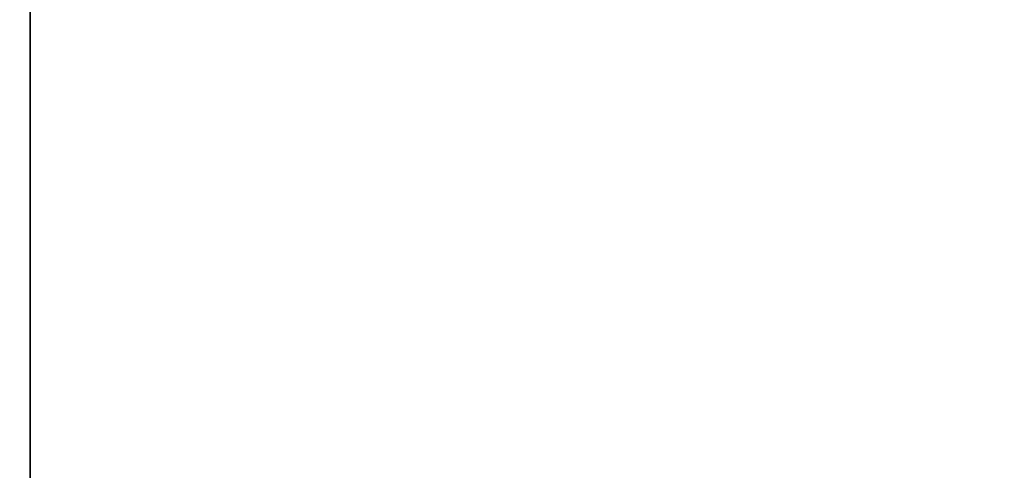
# Model space of a CAD drawing. Header units: metres. Extents: x -59 to 28, y 0 to 1560.
# Tile 61 of 117: x -37 to -13, y 1462 to 1473. Entities that reach past the tile are written whole.
import ezdxf

# ---------------------------------------------------------------- set-up
doc = ezdxf.new("R2010")
doc.units = ezdxf.units.M

msp = doc.modelspace()

# ---------------------------------------------------------------- linework, layer by layer
at = {"layer": 'ELYT3PV150'}
for points in [[(-42.5, 1006.700745, 21), (-42.5, 1507.699951, 21), (-36.5, 1006.700012, 21)], [(-42.5, 1507.699951, 21), (-36.5, 1507.699951, 21), (-36.5, 1006.700012, 21)], [(-42.5, 1006.700745, 1441), (-36.5, 1006.700012, 1441), (-42.5, 1507.699951, 1441)], [(-36.5, 1006.700012, 1441), (-36.5, 1507.699951, 1441), (-42.5, 1507.699951, 1441)], [(-36.5, 1507.699951, 21), (-36.5, 1507.699951, 1441), (-36.5, 1006.700012, 21)], [(-36.5, 1507.699951, 1441), (-36.5, 1006.700012, 1441), (-36.5, 1006.700012, 21)]]:
    msp.add_3dface(points, dxfattribs=at)
at = {"layer": 'ELYT3PV156'}
for points in [[(0.5, 1507.699951, 1436), (-57.788193, 52.299999, 1436), (-1.5, 1507.699951, 1436)], [(-57.788193, 52.299999, 1436), (0.5, 1507.699951, 1436), (-18.5, 52.299999, 1436)], [(-1.5, 1507.699951, 1436), (-57.788193, 52.299999, 1436), (-52, 1507.699951, 1436)], [(-52, 1507.699951, 1500), (-52.222115, 52.299999, 1500), (-5.785933, 1507.699951, 1500)], [(-52.222115, 52.299999, 1500), (-18.5, 52.299999, 1500), (-5.785933, 1507.699951, 1500)], [(-0.5, 52.299999), (-48.5, 1507.699951), (-1.5, 1507.699951)], [(-18.5, 52.299999), (-48.5, 1507.699951), (-1.5, 52.299999)], [(-1.5, 52.299999), (-48.5, 1507.699951), (-0.5, 52.299999)], [(-48.5, 1507.699951), (-18.5, 52.299999), (-48.5, 52.299999)], [(-18.5, 52.299999, 15.88146), (-48.174313, 1507.699951, 13.285294), (-48.174313, 52.299999, 13.285294)], [(-1.5, 52.299999, 17.368767), (-48.174313, 1507.699951, 13.285294), (-18.5, 52.299999, 15.88146)], [(-48.174313, 1507.699951, 13.285294), (0, 52.299999, 17.5), (-1.5, 1507.699951, 17.368767)], [(0, 52.299999, 17.5), (-48.174313, 1507.699951, 13.285294), (-1.5, 52.299999, 17.368767)], [(-5.785933, 1507.699951, 1500), (-18.5, 52.299999, 1500), (-5.785933, 52.299999, 1500)], [(-18.5, 52.299999, 1436), (0.5, 1507.699951, 1436), (-1.5, 52.299999, 1436)]]:
    msp.add_3dface(points, dxfattribs=at)

doc.saveas('drawing.dxf')
